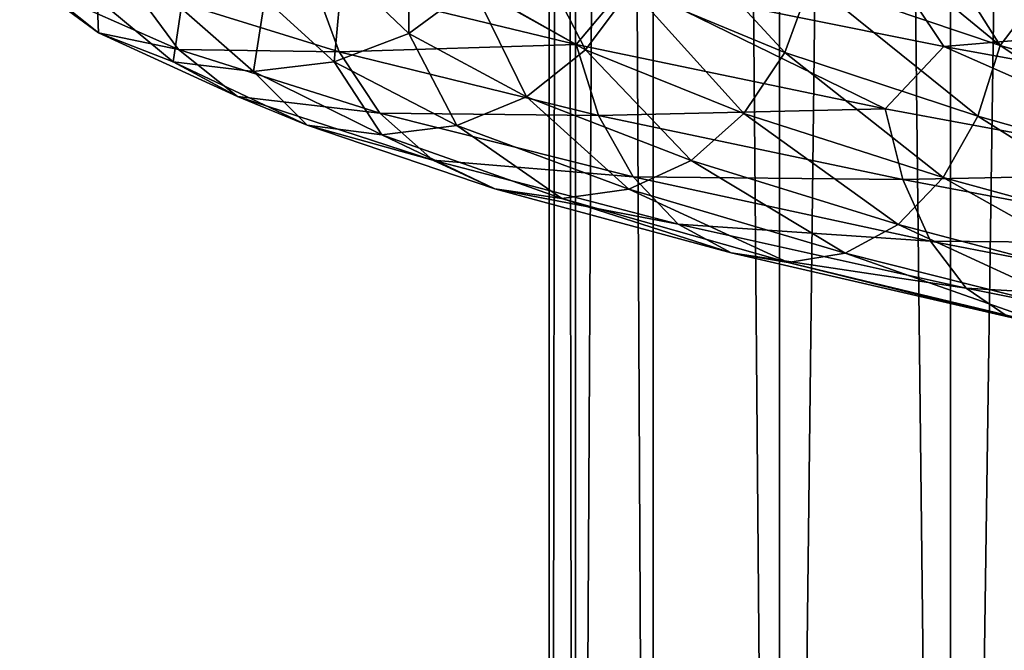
# Model space of a CAD drawing. Header units: metres. Extents: x -109 to 109, y -917 to 389.
# Tile 178 of 256: x -17.48 to -9.15, y -514.83 to -509.5. Entities that reach past the tile are written whole.
import ezdxf

# ---------------------------------------------------------------- set-up
doc = ezdxf.new("R2010")
doc.units = ezdxf.units.M
doc.layers.add('solid_24503124_XXX_01_SW0001', color=7, linetype='CONTINUOUS')

msp = doc.modelspace()

# ---------------------------------------------------------------- linework, layer by layer
at = {"layer": 'solid_24503124_XXX_01_SW0001'}
for points in [[(-13, -410), (-13, -535), (-12.778495, -535, 2.389471)], [(-12.778631, -410, -2.388798), (-12.778495, -535, -2.389471), (-13, -535)], [(-12.778631, -410, -2.388798), (-13, -535), (-13, -410)], [(-13, -410), (-12.778495, -535, 2.389471), (-12.778644, -410, 2.388729)], [(-12.778644, -410, 2.388729), (-12.778495, -535, 2.389471), (-12.122266, -535, 4.695816)], [(-12.778644, -410, 2.388729), (-12.122266, -535, 4.695816), (-12.122123, -410, 4.696183)], [(-12.122127, -410, -4.696173), (-12.778495, -535, -2.389471), (-12.778631, -410, -2.388798)], [(-12.122127, -410, -4.696173), (-12.122266, -535, -4.695816), (-12.778495, -535, -2.389471)], [(-12.122123, -410, 4.696183), (-12.122266, -535, 4.695816), (-11.053084, -535, 6.843201)], [(-12.122127, -410, -4.696173), (-11.053084, -535, -6.843201), (-12.122266, -535, -4.695816)], [(-11.052748, -410, -6.843724), (-11.053084, -535, -6.843201), (-12.122127, -410, -4.696173)], [(-12.122123, -410, 4.696183), (-11.053084, -535, 6.843201), (-11.052835, -410, 6.84358)], [(-11.052835, -410, 6.84358), (-11.053084, -535, 6.843201), (-9.606456, -535, 8.758754)], [(-9.607092, -410, -8.758067), (-9.606456, -535, -8.758754), (-11.053084, -535, -6.843201)], [(-9.607092, -410, -8.758067), (-11.053084, -535, -6.843201), (-11.052748, -410, -6.843724)], [(-11.052835, -410, 6.84358), (-9.606456, -535, 8.758754), (-9.607066, -410, 8.758096)], [(-7.834121, -410, -10.374312), (-9.606456, -535, -8.758754), (-9.607092, -410, -8.758067)], [(-9.607066, -410, 8.758096), (-9.606456, -535, 8.758754), (-7.834294, -410, 10.374181)], [(-7.834294, -410, 10.374181), (-9.606456, -535, 8.758754), (-7.834196, -535, 10.374236)], [(-7.834121, -410, -10.374312), (-7.834196, -535, -10.374236), (-9.606456, -535, -8.758754)], [(-10.787354, -509.178284, -8.280119), (-9.187255, -509.718018, -10.025002), (-10.550337, -508.598907, -8.422612)], [(-9.187255, -509.718018, -10.025002), (-9.710628, -508.890594, -9.377696), (-10.550337, -508.598907, -8.422612)], [(-14.641772, -508.652283, -12.108557), (-12.770775, -509.711761, -13.935287), (-14.994997, -509.172028, -11.509807)], [(-14.641772, -508.652283, -12.108557), (-12.334938, -509.188934, -14.450014), (-12.770775, -509.711761, -13.935287)], [(-12.307261, -509.238739, -6.412403), (-11.009194, -509.776886, -8.450398), (-12.059264, -508.640167, -6.28319)], [(-11.009194, -509.776886, -8.450398), (-10.787354, -509.178284, -8.280119), (-12.059264, -508.640167, -6.28319)], [(-14.747228, -509.081543, -1.953181), (-14.185735, -509.616486, -4.481533), (-14.188398, -508.685059, -1.879167)], [(-14.185735, -509.616486, -4.481533), (-13.648182, -509.220001, -4.31171), (-14.188398, -508.685059, -1.879167)], [(-13.648182, -509.220001, -4.31171), (-12.692685, -509.756531, -6.613219), (-13.233745, -508.70224, -4.180782)], [(-12.692685, -509.756531, -6.613219), (-12.307261, -509.238739, -6.412403), (-13.233745, -508.70224, -4.180782)], [(-7.133945, -508.927032, -17.199944), (-7.241083, -509.525604, -17.458254), (-10.159404, -508.982666, -15.938246)], [(-9.187255, -509.718018, -10.025002), (-8.783282, -509.183167, -10.250881), (-9.710628, -508.890594, -9.377696)], [(-10.159404, -508.982666, -15.938246), (-9.663653, -509.726501, -16.358803), (-12.334938, -509.188934, -14.450014)], [(-10.159404, -508.982666, -15.938246), (-7.241083, -509.525604, -17.458254), (-9.663653, -509.726501, -16.358803)], [(-17.475716, -509.078308, -2.314553), (-16.810337, -509.613251, -5.310693), (-16.819611, -509.321503, -2.227655)], [(-17.346781, -509.215363, -5.480165), (-16.810337, -509.613251, -5.310693), (-17.475716, -509.078308, -2.314553)], [(-15.4041, -509.32312, -2.04018), (-14.817597, -509.858063, -4.681149), (-14.747228, -509.081543, -1.953181)], [(-14.817597, -509.858063, -4.681149), (-14.185735, -509.616486, -4.481533), (-14.747228, -509.081543, -1.953181)], [(-14.994997, -509.172028, -11.509807), (-14.774488, -509.77124, -11.340549), (-16.516512, -509.233093, -8.605533)], [(-14.994997, -509.172028, -11.509807), (-12.770775, -509.711761, -13.935287), (-14.774488, -509.77124, -11.340549)], [(-11.009194, -509.776886, -8.450398), (-9.376189, -510.31662, -10.231165), (-10.787354, -509.178284, -8.280119)], [(-9.376189, -510.31662, -10.231165), (-9.187255, -509.718018, -10.025002), (-10.787354, -509.178284, -8.280119)], [(-9.187255, -509.718018, -10.025002), (-7.309387, -510.259369, -11.467092), (-8.783282, -509.183167, -10.250881)], [(-17.346781, -509.215363, -5.480165), (-16.132349, -509.751862, -8.405373), (-16.810337, -509.613251, -5.310693)], [(-16.516512, -509.233093, -8.605533), (-16.132349, -509.751862, -8.405373), (-17.346781, -509.215363, -5.480165)], [(-16.516512, -509.233093, -8.605533), (-14.774488, -509.77124, -11.340549), (-16.132349, -509.751862, -8.405373)], [(-14.185735, -509.616486, -4.481533), (-13.192604, -510.153015, -6.873689), (-13.648182, -509.220001, -4.31171)], [(-13.192604, -510.153015, -6.873689), (-12.692685, -509.756531, -6.613219), (-13.648182, -509.220001, -4.31171)], [(-12.334938, -509.188934, -14.450014), (-10.160438, -510.253113, -15.939869), (-12.770775, -509.711761, -13.935287)], [(-12.692685, -509.756531, -6.613219), (-11.353966, -510.294647, -8.715037), (-12.307261, -509.238739, -6.412403)], [(-12.334938, -509.188934, -14.450014), (-9.663653, -509.726501, -16.358803), (-10.160438, -510.253113, -15.939869)], [(-11.353966, -510.294647, -8.715037), (-11.009194, -509.776886, -8.450398), (-12.307261, -509.238739, -6.412403)], [(-16.819611, -509.321503, -2.227655), (-16.179213, -509.856445, -5.111309), (-16.111984, -509.403107, -2.133934)], [(-16.810337, -509.613251, -5.310693), (-16.179213, -509.856445, -5.111309), (-16.819611, -509.321503, -2.227655)], [(-16.111984, -509.403107, -2.133934), (-15.498528, -509.938049, -4.896268), (-15.4041, -509.32312, -2.04018)], [(-15.498528, -509.938049, -4.896268), (-14.817597, -509.858063, -4.681149), (-15.4041, -509.32312, -2.04018)], [(-16.179213, -509.856445, -5.111309), (-15.498528, -509.938049, -4.896268), (-16.111984, -509.403107, -2.133934)], [(-7.241083, -509.525604, -17.458254), (-6.710399, -510.264374, -17.774435), (-9.663653, -509.726501, -16.358803)], [(-16.810337, -509.613251, -5.310693), (-15.63346, -510.14978, -8.145439), (-16.179213, -509.856445, -5.111309)], [(-16.132349, -509.751862, -8.405373), (-15.63346, -510.14978, -8.145439), (-16.810337, -509.613251, -5.310693)], [(-14.817597, -509.858063, -4.681149), (-13.780231, -510.394592, -7.179858), (-14.185735, -509.616486, -4.481533)], [(-13.780231, -510.394592, -7.179858), (-13.192604, -510.153015, -6.873689), (-14.185735, -509.616486, -4.481533)], [(-16.132349, -509.751862, -8.405373), (-14.430842, -510.290009, -11.076775), (-15.63346, -510.14978, -8.145439)], [(-14.774488, -509.77124, -11.340549), (-14.430842, -510.290009, -11.076775), (-16.132349, -509.751862, -8.405373)], [(-12.770775, -509.711761, -13.935287), (-12.582974, -510.310974, -13.730363), (-14.774488, -509.77124, -11.340549)], [(-13.192604, -510.153015, -6.873689), (-11.801158, -510.691132, -9.05829), (-12.692685, -509.756531, -6.613219)], [(-12.770775, -509.711761, -13.935287), (-10.160438, -510.253113, -15.939869), (-12.582974, -510.310974, -13.730363)], [(-11.801158, -510.691132, -9.05829), (-11.353966, -510.294647, -8.715037), (-12.692685, -509.756531, -6.613219)], [(-9.663653, -509.726501, -16.358803), (-7.24182, -510.796051, -17.460032), (-10.160438, -510.253113, -15.939869)], [(-9.663653, -509.726501, -16.358803), (-6.710399, -510.264374, -17.774435), (-7.24182, -510.796051, -17.460032)], [(-9.376189, -510.31662, -10.231165), (-7.459703, -510.857971, -11.70291), (-9.187255, -509.718018, -10.025002)], [(-7.459703, -510.857971, -11.70291), (-7.309387, -510.259369, -11.467092), (-9.187255, -509.718018, -10.025002)], [(-14.774488, -509.77124, -11.340549), (-12.582974, -510.310974, -13.730363), (-14.430842, -510.290009, -11.076775)], [(-11.353966, -510.294647, -8.715037), (-9.669822, -510.834381, -10.551572), (-11.009194, -509.776886, -8.450398)], [(-9.669822, -510.834381, -10.551572), (-9.376189, -510.31662, -10.231165), (-11.009194, -509.776886, -8.450398)], [(-16.179213, -509.856445, -5.111309), (-15.046521, -510.392975, -7.839628), (-15.498528, -509.938049, -4.896268)], [(-15.63346, -510.14978, -8.145439), (-15.046521, -510.392975, -7.839628), (-16.179213, -509.856445, -5.111309)], [(-15.498528, -509.938049, -4.896268), (-14.41349, -510.474579, -7.509803), (-14.817597, -509.858063, -4.681149)], [(-14.41349, -510.474579, -7.509803), (-13.780231, -510.394592, -7.179858), (-14.817597, -509.858063, -4.681149)], [(-15.046521, -510.392975, -7.839628), (-14.41349, -510.474579, -7.509803), (-15.498528, -509.938049, -4.896268)], [(-15.63346, -510.14978, -8.145439), (-13.984573, -510.687897, -10.734229), (-15.046521, -510.392975, -7.839628)], [(-14.430842, -510.290009, -11.076775), (-13.984573, -510.687897, -10.734229), (-15.63346, -510.14978, -8.145439)], [(-13.780231, -510.394592, -7.179858), (-12.326806, -510.932709, -9.461766), (-13.192604, -510.153015, -6.873689)], [(-12.326806, -510.932709, -9.461766), (-11.801158, -510.691132, -9.05829), (-13.192604, -510.153015, -6.873689)], [(-10.160438, -510.253113, -15.939869), (-10.011024, -510.852325, -15.705465), (-12.582974, -510.310974, -13.730363)], [(-10.160438, -510.253113, -15.939869), (-7.24182, -510.796051, -17.460032), (-10.011024, -510.852325, -15.705465)], [(-14.430842, -510.290009, -11.076775), (-12.290302, -510.829742, -13.411003), (-13.984573, -510.687897, -10.734229)], [(-12.582974, -510.310974, -13.730363), (-12.290302, -510.829742, -13.411003), (-14.430842, -510.290009, -11.076775)], [(-12.582974, -510.310974, -13.730363), (-10.011024, -510.852325, -15.705465), (-12.290302, -510.829742, -13.411003)], [(-11.801158, -510.691132, -9.05829), (-10.05068, -511.230865, -10.96716), (-11.353966, -510.294647, -8.715037)], [(-10.05068, -511.230865, -10.96716), (-9.669822, -510.834381, -10.551572), (-11.353966, -510.294647, -8.715037)], [(-9.669822, -510.834381, -10.551572), (-7.693317, -511.375732, -12.069407), (-9.376189, -510.31662, -10.231165)], [(-7.693317, -511.375732, -12.069407), (-7.459703, -510.857971, -11.70291), (-9.376189, -510.31662, -10.231165)], [(-15.046521, -510.392975, -7.839628), (-13.459539, -510.931091, -10.331225), (-14.41349, -510.474579, -7.509803)], [(-13.984573, -510.687897, -10.734229), (-13.459539, -510.931091, -10.331225), (-15.046521, -510.392975, -7.839628)], [(-14.41349, -510.474579, -7.509803), (-12.893275, -511.012695, -9.896574), (-13.780231, -510.394592, -7.179858)], [(-12.893275, -511.012695, -9.896574), (-12.326806, -510.932709, -9.461766), (-13.780231, -510.394592, -7.179858)], [(-13.459539, -510.931091, -10.331225), (-12.893275, -511.012695, -9.896574), (-14.41349, -510.474579, -7.509803)], [(-13.984573, -510.687897, -10.734229), (-11.910228, -511.227661, -12.996271), (-13.459539, -510.931091, -10.331225)], [(-12.290302, -510.829742, -13.411003), (-11.910228, -511.227661, -12.996271), (-13.984573, -510.687897, -10.734229)], [(-12.326806, -510.932709, -9.461766), (-10.49836, -511.472443, -11.455661), (-11.801158, -510.691132, -9.05829)], [(-10.49836, -511.472443, -11.455661), (-10.05068, -511.230865, -10.96716), (-11.801158, -510.691132, -9.05829)], [(-12.290302, -510.829742, -13.411003), (-9.778173, -511.371094, -15.340166), (-11.910228, -511.227661, -12.996271)], [(-10.011024, -510.852325, -15.705465), (-9.778173, -511.371094, -15.340166), (-12.290302, -510.829742, -13.411003)], [(-10.05068, -511.230865, -10.96716), (-7.996329, -511.772217, -12.544778), (-9.669822, -510.834381, -10.551572)], [(-7.24182, -510.796051, -17.460032), (-7.135326, -511.395264, -17.203272), (-10.011024, -510.852325, -15.705465)], [(-7.996329, -511.772217, -12.544778), (-7.693317, -511.375732, -12.069407), (-9.669822, -510.834381, -10.551572)], [(-13.459539, -510.931091, -10.331225), (-11.463073, -511.470825, -12.508342), (-12.893275, -511.012695, -9.896574)], [(-11.910228, -511.227661, -12.996271), (-11.463073, -511.470825, -12.508342), (-13.459539, -510.931091, -10.331225)], [(-10.011024, -510.852325, -15.705465), (-7.135326, -511.395264, -17.203272), (-9.778173, -511.371094, -15.340166)], [(-12.893275, -511.012695, -9.896574), (-10.980803, -511.552429, -11.982097), (-12.326806, -510.932709, -9.461766)], [(-11.463073, -511.470825, -12.508342), (-10.980803, -511.552429, -11.982097), (-12.893275, -511.012695, -9.896574)], [(-10.980803, -511.552429, -11.982097), (-10.49836, -511.472443, -11.455661), (-12.326806, -510.932709, -9.461766)], [(-11.910228, -511.227661, -12.996271), (-9.475786, -511.768982, -14.865776), (-11.463073, -511.470825, -12.508342)], [(-9.778173, -511.371094, -15.340166), (-9.475786, -511.768982, -14.865776), (-11.910228, -511.227661, -12.996271)], [(-10.49836, -511.472443, -11.455661), (-8.352503, -512.013794, -13.103549), (-10.05068, -511.230865, -10.96716)], [(-8.352503, -512.013794, -13.103549), (-7.996329, -511.772217, -12.544778), (-10.05068, -511.230865, -10.96716)], [(-9.778173, -511.371094, -15.340166), (-6.969363, -511.914032, -16.803135), (-9.475786, -511.768982, -14.865776)], [(-7.135326, -511.395264, -17.203272), (-6.969363, -511.914032, -16.803135), (-9.778173, -511.371094, -15.340166)], [(-11.463073, -511.470825, -12.508342), (-9.120029, -512.012207, -14.307658), (-10.980803, -511.552429, -11.982097)], [(-9.475786, -511.768982, -14.865776), (-9.120029, -512.012207, -14.307658), (-11.463073, -511.470825, -12.508342)], [(-10.980803, -511.552429, -11.982097), (-8.736335, -512.093811, -13.705712), (-10.49836, -511.472443, -11.455661)], [(-8.736335, -512.093811, -13.705712), (-8.352503, -512.013794, -13.103549), (-10.49836, -511.472443, -11.455661)], [(-9.120029, -512.012207, -14.307658), (-8.736335, -512.093811, -13.705712), (-10.980803, -511.552429, -11.982097)], [(-9.475786, -511.768982, -14.865776), (-6.753837, -512.311951, -16.283503), (-9.120029, -512.012207, -14.307658)], [(-6.969363, -511.914032, -16.803135), (-6.753837, -512.311951, -16.283503), (-9.475786, -511.768982, -14.865776)]]:
    msp.add_3dface(points, dxfattribs=at)

doc.saveas('drawing.dxf')
